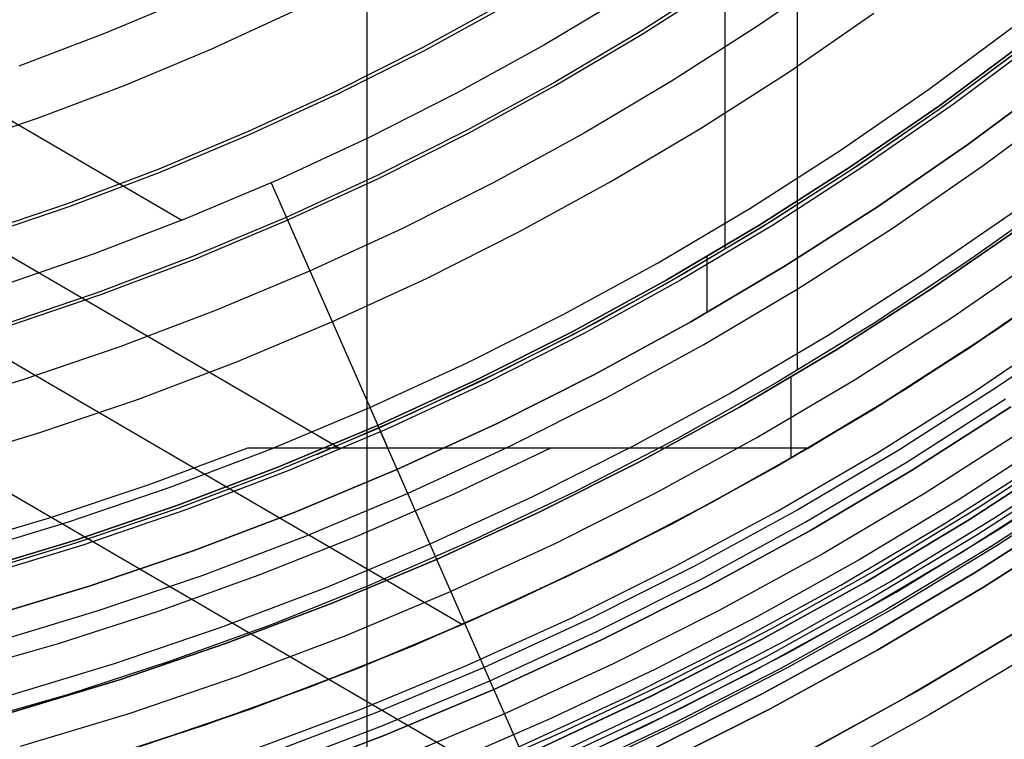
# Model space of a CAD drawing. Header units: millimetres. Extents: x 9001 to 10165, y -167 to 850.
# Tile 82 of 216: x 9601 to 9621, y 417 to 432. Entities that reach past the tile are written whole.
import ezdxf

# ---------------------------------------------------------------- set-up
doc = ezdxf.new("R2010")
doc.units = ezdxf.units.MM
for name, color, linetype in [('1', 7, 'Continuous'), ('COLOR EXT', 7, 'Continuous'), ('luz', 7, 'Continuous')]:
    doc.layers.add(name, color=color, linetype=linetype)

msp = doc.modelspace()

# ---------------------------------------------------------------- linework, layer by layer
at = {"layer": '1', "color": 250, "true_color": 0x111111}
for p, q in [((9616.652, 541.189, 45.792), (9616.652, 424.503, 45.792)), ((9615.151, 441.512, 61.1), (9615.151, 427.014, 61.1)), ((9615.154, 432.65, 241.281), (9613.401, 431.528, 241.281)), ((9610.645, 432.163, 236.621), (9608.878, 431.196, 236.621)), ((9613.401, 431.528, 241.281), (9611.611, 430.466, 241.281)), ((9621.417, 431.331, 282.75), (9619.615, 429.993, 282.75)), ((9619.615, 429.993, 258.715), (9621.417, 431.331, 258.715)), ((9621.417, 431.331, 270.733), (9619.615, 429.993, 270.733)), ((9608.878, 431.196, 236.621), (9607.079, 430.291, 236.621)), ((9621.454, 431.283, 61.1), (9619.651, 429.944, 61.1)), ((9621.38, 431.226, 61.1), (9619.67, 429.957, 61.1)), ((9620.197, 429.18, 258.714), (9622.027, 430.539, 258.714)), ((9622.027, 430.539, 282.75), (9620.197, 429.18, 282.75)), ((9622.027, 430.539, 270.732), (9620.197, 429.18, 270.732)), ((9607.079, 430.291, 236.621), (9605.25, 429.449, 236.621)), ((9611.611, 430.466, 241.281), (9609.785, 429.468, 241.281)), ((9619.615, 429.993, 282.75), (9617.768, 428.719, 282.75)), ((9617.768, 428.719, 258.715), (9619.615, 429.993, 258.715)), ((9619.615, 429.993, 270.733), (9617.768, 428.719, 270.733)), ((9619.651, 429.944, 61.1), (9617.802, 428.668, 61.1)), ((9619.67, 429.957, 61.1), (9617.919, 428.745, 61.1)), ((9609.785, 429.468, 241.281), (9607.926, 428.532, 241.281)), ((9605.25, 429.449, 236.621), (9603.393, 428.67, 236.621)), ((9618.322, 427.886, 258.714), (9620.197, 429.18, 258.714)), ((9620.197, 429.18, 282.75), (9618.322, 427.886, 282.75)), ((9620.197, 429.18, 270.732), (9618.322, 427.886, 270.732)), ((9603.393, 428.67, 236.621), (9601.51, 427.956, 236.621)), ((9617.768, 428.719, 282.75), (9615.879, 427.508, 282.75)), ((9615.879, 427.508, 258.715), (9617.768, 428.719, 258.715)), ((9617.768, 428.719, 270.733), (9615.879, 427.508, 270.733)), ((9617.802, 428.668, 61.1), (9615.911, 427.456, 61.1)), ((9617.919, 428.745, 61.1), (9616.13, 427.592, 61.1)), ((9607.926, 428.532, 241.281), (9606.036, 427.662, 241.281)), ((9622.115, 428.118, 45.792), (9620.195, 426.753, 45.792)), ((9622.115, 428.118, 45.792), (9620.195, 426.753, 45.792)), ((9601.51, 427.956, 236.621), (9599.604, 427.308, 236.621)), ((9616.403, 426.657, 258.714), (9618.322, 427.886, 258.714)), ((9618.322, 427.886, 282.75), (9616.403, 426.657, 282.75)), ((9618.322, 427.886, 270.732), (9616.403, 426.657, 270.732)), ((9606.036, 427.662, 241.281), (9604.117, 426.857, 241.281)), ((9615.879, 427.508, 282.75), (9613.948, 426.364, 282.75)), ((9613.948, 426.364, 258.715), (9615.879, 427.508, 258.715)), ((9615.879, 427.508, 270.733), (9613.948, 426.364, 270.733)), ((9615.911, 427.456, 61.1), (9613.979, 426.311, 61.1)), ((9616.13, 427.592, 61.1), (9614.303, 426.497, 61.1)), ((9621.386, 427.521, 58.12), (9619.452, 426.186, 58.12)), ((9619.452, 426.186, 56.8), (9621.386, 427.521, 56.8)), ((9621.386, 427.521, 57.46), (9619.452, 426.186, 57.46)), ((9604.117, 426.857, 241.281), (9602.171, 426.119, 241.281)), ((9614.773, 426.842, 282.75), (9614.773, 425.684, 282.75)), ((9614.443, 425.495, 258.714), (9616.403, 426.657, 258.714)), ((9616.403, 426.657, 282.75), (9614.443, 425.495, 282.75)), ((9616.403, 426.657, 270.732), (9614.443, 425.495, 270.732)), ((9620.195, 426.753, 45.792), (9618.229, 425.455, 45.792)), ((9620.195, 426.753, 45.792), (9618.229, 425.455, 45.792)), ((9614.303, 426.497, 61.1), (9612.442, 425.463, 61.1)), ((9613.948, 426.364, 282.75), (9611.98, 425.287, 282.75)), ((9611.98, 425.287, 258.715), (9613.948, 426.364, 258.715)), ((9613.948, 426.364, 270.733), (9611.98, 425.287, 270.733)), ((9613.979, 426.311, 61.1), (9612.008, 425.233, 61.1)), ((9619.452, 426.186, 58.12), (9617.474, 424.92, 58.12)), ((9617.474, 424.92, 56.8), (9619.452, 426.186, 56.8)), ((9619.452, 426.186, 57.46), (9617.474, 424.92, 57.46)), ((9620.258, 424.976, 47.3), (9622.232, 426.339, 47.3)), ((9622.232, 426.339, 56.8), (9620.258, 424.976, 56.8)), ((9622.232, 426.339, 52.05), (9620.258, 424.976, 52.05)), ((9602.171, 426.119, 241.281), (9600.201, 425.449, 241.281)), ((9612.442, 425.463, 61.1), (9610.548, 424.49, 61.1)), ((9612.444, 424.402, 258.714), (9614.443, 425.495, 258.714)), ((9614.443, 425.495, 282.75), (9612.444, 424.402, 282.75)), ((9614.443, 425.495, 270.732), (9612.444, 424.402, 270.732)), ((9618.229, 425.455, 45.792), (9616.219, 424.227, 45.792)), ((9618.229, 425.455, 45.792), (9616.219, 424.227, 45.792)), ((9611.98, 425.287, 282.75), (9609.975, 424.279, 282.75)), ((9609.975, 424.279, 258.715), (9611.98, 425.287, 258.715)), ((9611.98, 425.287, 270.733), (9609.975, 424.279, 270.733)), ((9612.008, 425.233, 61.1), (9610.001, 424.223, 61.1)), ((9618.237, 423.682, 47.3), (9620.258, 424.976, 47.3)), ((9620.258, 424.976, 56.8), (9618.237, 423.682, 56.8)), ((9620.258, 424.976, 52.05), (9618.237, 423.682, 52.05)), ((9617.474, 424.92, 58.12), (9615.454, 423.722, 58.12)), ((9615.454, 423.722, 56.8), (9617.474, 424.92, 56.8)), ((9617.474, 424.92, 57.46), (9615.454, 423.722, 57.46)), ((9610.548, 424.49, 61.1), (9608.624, 423.58, 61.1)), ((9610.409, 423.378, 258.714), (9612.444, 424.402, 258.714)), ((9612.444, 424.402, 282.75), (9610.409, 423.378, 282.75)), ((9612.444, 424.402, 270.732), (9610.409, 423.378, 270.732)), ((9616.52, 424.342, 56.8), (9616.52, 422.657, 56.8)), ((9609.975, 424.279, 282.75), (9607.937, 423.34, 282.75)), ((9607.937, 423.34, 258.715), (9609.975, 424.279, 258.715)), ((9609.975, 424.279, 270.733), (9607.937, 423.34, 270.733)), ((9610.001, 424.223, 61.1), (9607.961, 423.284, 61.1)), ((9616.219, 424.227, 45.792), (9614.167, 423.068, 45.792)), ((9616.219, 424.227, 45.792), (9614.167, 423.068, 45.792)), ((9608.624, 423.58, 61.1), (9606.67, 422.733, 61.1)), ((9615.454, 423.722, 58.12), (9613.393, 422.594, 58.12)), ((9613.393, 422.594, 56.8), (9615.454, 423.722, 56.8)), ((9615.454, 423.722, 57.46), (9613.393, 422.594, 57.46)), ((9616.173, 422.458, 47.3), (9618.237, 423.682, 47.3)), ((9618.237, 423.682, 56.8), (9616.173, 422.458, 56.8)), ((9618.237, 423.682, 52.05), (9616.173, 422.458, 52.05)), ((9607.937, 423.34, 282.75), (9605.867, 422.472, 282.75)), ((9605.867, 422.472, 258.715), (9607.937, 423.34, 258.715)), ((9607.937, 423.34, 270.733), (9605.867, 422.472, 270.733)), ((9608.339, 422.425, 258.714), (9610.409, 423.378, 258.714)), ((9610.409, 423.378, 282.75), (9608.339, 422.425, 282.75)), ((9610.409, 423.378, 270.732), (9608.339, 422.425, 270.732)), ((9607.961, 423.284, 61.1), (9605.89, 422.415, 61.1)), ((9614.167, 423.068, 45.792), (9612.077, 421.982, 45.792)), ((9614.167, 423.068, 45.792), (9612.077, 421.982, 45.792)), ((9613.393, 422.594, 58.12), (9611.294, 421.539, 58.12)), ((9611.294, 421.539, 56.8), (9613.393, 422.594, 56.8)), ((9613.393, 422.594, 57.46), (9611.294, 421.539, 57.46)), ((9605.867, 422.472, 282.75), (9603.769, 421.677, 282.75)), ((9603.769, 421.677, 258.715), (9605.867, 422.472, 258.715)), ((9605.867, 422.472, 270.733), (9603.769, 421.677, 270.733)), ((9605.89, 422.415, 61.1), (9603.79, 421.619, 61.1)), ((9606.238, 421.544, 258.714), (9608.339, 422.425, 258.714)), ((9608.339, 422.425, 282.75), (9606.238, 421.544, 282.75)), ((9608.339, 422.425, 270.732), (9606.238, 421.544, 270.732)), ((9614.069, 421.307, 47.3), (9616.173, 422.458, 47.3)), ((9616.173, 422.458, 56.8), (9614.069, 421.307, 56.8)), ((9616.173, 422.458, 52.05), (9614.069, 421.307, 52.05)), ((9612.077, 421.982, 45.792), (9609.95, 420.969, 45.792)), ((9612.077, 421.982, 45.792), (9609.95, 420.969, 45.792)), ((9603.769, 421.677, 282.75), (9601.644, 420.954, 282.75)), ((9601.644, 420.954, 258.715), (9603.769, 421.677, 258.715)), ((9603.769, 421.677, 270.733), (9601.644, 420.954, 270.733)), ((9603.79, 421.619, 61.1), (9601.663, 420.895, 61.1)), ((9604.107, 420.736, 258.714), (9606.238, 421.544, 258.714)), ((9606.238, 421.544, 282.75), (9604.107, 420.736, 282.75)), ((9606.238, 421.544, 270.732), (9604.107, 420.736, 270.732)), ((9611.294, 421.539, 58.12), (9609.161, 420.556, 58.12)), ((9609.161, 420.556, 56.8), (9611.294, 421.539, 56.8)), ((9611.294, 421.539, 57.46), (9609.161, 420.556, 57.46)), ((9611.925, 420.229, 47.3), (9614.069, 421.307, 47.3)), ((9614.069, 421.307, 56.8), (9611.925, 420.229, 56.8)), ((9614.069, 421.307, 52.05), (9611.925, 420.229, 52.05)), ((9601.644, 420.954, 282.75), (9599.496, 420.305, 282.75)), ((9599.496, 420.305, 258.715), (9601.644, 420.954, 258.715)), ((9601.644, 420.954, 270.733), (9599.496, 420.305, 270.733)), ((9601.663, 420.895, 61.1), (9599.513, 420.246, 61.1)), ((9609.95, 420.969, 45.792), (9607.79, 420.03, 45.792)), ((9609.95, 420.969, 45.792), (9607.79, 420.03, 45.792)), ((9601.95, 420.002, 258.714), (9604.107, 420.736, 258.714)), ((9604.107, 420.736, 282.75), (9601.95, 420.002, 282.75)), ((9604.107, 420.736, 270.732), (9601.95, 420.002, 270.732)), ((9609.161, 420.556, 58.12), (9606.994, 419.648, 58.12)), ((9606.994, 419.648, 56.8), (9609.161, 420.556, 56.8)), ((9609.161, 420.556, 57.46), (9606.994, 419.648, 57.46)), ((9609.746, 419.225, 47.3), (9611.925, 420.229, 47.3)), ((9611.925, 420.229, 56.8), (9609.746, 419.225, 56.8)), ((9611.925, 420.229, 52.05), (9609.746, 419.225, 52.05)), ((9599.769, 419.342, 258.714), (9601.95, 420.002, 258.714)), ((9601.95, 420.002, 282.75), (9599.769, 419.342, 282.75)), ((9601.95, 420.002, 270.732), (9599.769, 419.342, 270.732)), ((9607.79, 420.03, 45.792), (9605.724, 419.2, 45.792)), ((9606.994, 419.648, 58.12), (9604.798, 418.815, 58.12)), ((9604.798, 418.815, 56.8), (9606.994, 419.648, 56.8)), ((9606.994, 419.648, 57.46), (9604.798, 418.815, 57.46)), ((9607.533, 418.298, 47.3), (9609.746, 419.225, 47.3)), ((9609.746, 419.225, 56.8), (9607.533, 418.298, 56.8)), ((9609.746, 419.225, 52.05), (9607.533, 418.298, 52.05)), ((9605.724, 419.2, 45.792), (9603.632, 418.441, 45.792)), ((9604.798, 418.815, 58.12), (9602.574, 418.058, 58.12)), ((9602.574, 418.058, 56.8), (9604.798, 418.815, 56.8)), ((9604.798, 418.815, 57.46), (9602.574, 418.058, 57.46)), ((9603.632, 418.441, 45.792), (9601.515, 417.752, 45.792)), ((9605.29, 417.447, 47.3), (9607.533, 418.298, 47.3)), ((9607.533, 418.298, 56.8), (9605.29, 417.447, 56.8)), ((9607.533, 418.298, 52.05), (9605.29, 417.447, 52.05)), ((9602.574, 418.058, 58.12), (9600.325, 417.379, 58.12)), ((9600.325, 417.379, 56.8), (9602.574, 418.058, 56.8)), ((9602.574, 418.058, 57.46), (9600.325, 417.379, 57.46)), ((9601.515, 417.752, 45.792), (9599.377, 417.136, 45.792)), ((9603.019, 416.674, 47.3), (9605.29, 417.447, 47.3)), ((9605.29, 417.447, 56.8), (9603.019, 416.674, 56.8)), ((9605.29, 417.447, 52.05), (9603.019, 416.674, 52.05))]:
    msp.add_line(p, q, dxfattribs=at)
at = {"layer": '1', "color": 29, "true_color": 0x4d342b}
for p, q in [((9592.778, 434.078, 70.562), (9603.874, 427.604, 70.562)), ((9589.11, 433.393, 76.062), (9607.175, 422.853, 76.062)), ((9586.002, 433.031, 42.462), (9609.7, 419.205, 42.462)), ((9581.595, 432.851, 34.462), (9612.877, 414.601, 34.462)), ((9613.177, 432.31, 70.562), (9611.401, 431.249, 70.562)), ((9621.732, 431.391, 76.062), (9619.919, 430.034, 76.062)), ((9611.401, 431.249, 70.562), (9609.59, 430.251, 70.562)), ((9609.59, 430.251, 70.562), (9607.746, 429.316, 70.562)), ((9619.919, 430.034, 76.062), (9618.061, 428.74, 76.062)), ((9607.746, 429.316, 70.562), (9605.87, 428.445, 70.562)), ((9618.061, 428.74, 76.062), (9616.159, 427.511, 76.062)), ((9605.87, 428.445, 70.562), (9603.965, 427.641, 70.562)), ((9605.724, 428.381, 70.562), (9608.15, 422.866, 64.537)), ((9603.965, 427.641, 70.562), (9602.033, 426.903, 70.562)), ((9616.159, 427.511, 76.062), (9614.215, 426.35, 76.062)), ((9602.033, 426.903, 70.562), (9600.077, 426.232, 70.562)), ((9620.898, 425.407, 60.562), (9622.839, 426.779, 60.562)), ((9622.466, 426.507, 42.462), (9620.484, 425.127, 42.462)), ((9622.466, 426.507, 51.512), (9620.484, 425.127, 51.512)), ((9614.215, 426.35, 76.062), (9612.232, 425.256, 76.062)), ((9618.911, 424.102, 60.562), (9620.898, 425.407, 60.562)), ((9612.232, 425.256, 76.062), (9610.213, 424.233, 76.062)), ((9620.484, 425.127, 42.462), (9618.455, 423.817, 42.462)), ((9620.484, 425.127, 51.512), (9618.455, 423.817, 51.512)), ((9610.213, 424.233, 76.062), (9608.158, 423.28, 76.062)), ((9616.88, 422.867, 60.562), (9618.911, 424.102, 60.562)), ((9618.455, 423.817, 42.462), (9616.381, 422.577, 42.462)), ((9618.455, 423.817, 51.512), (9616.381, 422.577, 51.512)), ((9608.158, 423.28, 76.062), (9606.073, 422.399, 76.062)), ((9607.999, 423.209, 76.062), (9612.188, 413.684, 65.657)), ((9605.236, 422.868, 65.657), (9603.19, 422.107, 65.657)), ((9608.202, 422.868, 64.513), (9605.236, 422.868, 65.657)), ((9611.133, 422.867, 63.281), (9608.202, 422.868, 64.513)), ((9611.526, 422.869, 63.109), (9609.537, 421.923, 63.109)), ((9614.027, 422.867, 61.964), (9611.133, 422.867, 63.281)), ((9616.88, 422.867, 60.562), (9614.027, 422.867, 61.964)), ((9614.876, 421.738, 60.562), (9616.88, 422.867, 60.562)), ((9614.876, 421.738, 59.568), (9616.88, 422.867, 59.568)), ((9616.88, 422.867, 60.065), (9614.876, 421.738, 60.065)), ((9616.88, 422.867, 59.568), (9616.88, 422.867, 60.562)), ((9616.381, 422.577, 42.462), (9614.266, 421.411, 42.462)), ((9616.381, 422.577, 51.512), (9614.266, 421.411, 51.512)), ((9606.073, 422.399, 76.062), (9603.957, 421.59, 76.062)), ((9603.19, 422.107, 65.657), (9601.119, 421.416, 65.657)), ((9609.537, 421.923, 63.109), (9607.519, 421.043, 63.109)), ((9612.835, 420.676, 59.568), (9614.876, 421.738, 59.568)), ((9612.836, 420.675, 60.562), (9614.876, 421.738, 60.562)), ((9614.876, 421.738, 60.065), (9612.836, 420.675, 60.065)), ((9603.957, 421.59, 76.062), (9601.815, 420.856, 76.062)), ((9601.119, 421.416, 65.657), (9599.025, 420.795, 65.657)), ((9614.266, 421.411, 42.462), (9612.112, 420.319, 42.462)), ((9614.266, 421.411, 51.512), (9612.112, 420.319, 51.512)), ((9607.519, 421.043, 63.109), (9605.472, 420.229, 63.109)), ((9601.815, 420.856, 76.062), (9599.649, 420.197, 76.062)), ((9610.761, 419.682, 59.568), (9612.835, 420.676, 59.568)), ((9610.761, 419.681, 60.562), (9612.836, 420.675, 60.562)), ((9612.836, 420.675, 60.065), (9610.761, 419.681, 60.065)), ((9612.112, 420.319, 42.462), (9609.92, 419.302, 42.462)), ((9612.112, 420.319, 51.512), (9609.92, 419.302, 51.512)), ((9605.472, 420.229, 63.109), (9603.4, 419.484, 63.109)), ((9608.655, 418.758, 59.568), (9610.761, 419.682, 59.568)), ((9608.655, 418.757, 60.562), (9610.761, 419.681, 60.562)), ((9610.761, 419.681, 60.065), (9608.655, 418.757, 60.065)), ((9603.4, 419.484, 63.109), (9601.304, 418.806, 63.109)), ((9609.92, 419.302, 42.462), (9607.695, 418.362, 42.462)), ((9609.92, 419.302, 51.512), (9607.695, 418.362, 51.512)), ((9621.358, 419.145, 46.264), (9619.12, 417.808, 46.264)), ((9619.12, 417.808, 34.462), (9621.358, 419.145, 34.462)), ((9621.358, 419.145, 40.363), (9619.12, 417.808, 40.363)), ((9601.304, 418.806, 63.109), (9599.187, 418.199, 63.109)), ((9606.519, 417.903, 59.568), (9608.655, 418.758, 59.568)), ((9606.519, 417.902, 60.562), (9608.655, 418.757, 60.562)), ((9608.655, 418.757, 60.065), (9606.519, 417.902, 60.065)), ((9621.651, 418.674, 65.657), (9619.397, 417.326, 65.657)), ((9607.695, 418.362, 42.462), (9605.439, 417.501, 42.462)), ((9607.695, 418.362, 51.512), (9605.439, 417.501, 51.512)), ((9604.356, 417.12, 59.568), (9606.519, 417.903, 59.568)), ((9604.356, 417.119, 60.562), (9606.519, 417.902, 60.562)), ((9606.519, 417.902, 60.065), (9604.356, 417.119, 60.065)), ((9619.12, 417.808, 46.264), (9616.838, 416.549, 46.264)), ((9616.838, 416.549, 34.462), (9619.12, 417.808, 34.462)), ((9619.12, 417.808, 40.363), (9616.838, 416.549, 40.363)), ((9605.439, 417.501, 42.462), (9603.154, 416.717, 42.462)), ((9605.439, 417.501, 51.512), (9603.154, 416.717, 51.512)), ((9619.397, 417.326, 65.657), (9617.097, 416.058, 65.657)), ((9602.169, 416.409, 59.568), (9604.356, 417.12, 59.568)), ((9602.169, 416.407, 60.562), (9604.356, 417.119, 60.562)), ((9604.356, 417.119, 60.065), (9602.169, 416.407, 60.065))]:
    msp.add_line(p, q, dxfattribs=at)
at = {"layer": 'COLOR EXT', "color": 30, "true_color": 0xff8d00}
for p, q in [((9607.724, 414.616, 21.262), (9607.724, 455.479, 21.262)), ((9622.009, 423.098, 19.162), (9619.995, 421.79, 19.162)), ((9622.447, 422.962, -4.938), (9620.388, 421.614, -4.938)), ((9620.719, 421.4, -29.038), (9622.812, 422.778, -29.038)), ((9620.854, 421.19, 21.262), (9622.955, 422.573, 21.262)), ((9622.196, 422.062, 34.462), (9620.074, 420.702, 34.462)), ((9622.196, 422.062, 27.862), (9620.074, 420.702, 27.862)), ((9619.995, 421.79, 19.162), (9617.939, 420.55, 19.162)), ((9620.388, 421.614, -4.938), (9618.285, 420.337, -4.938)), ((9618.579, 420.095, -29.038), (9620.719, 421.4, -29.038)), ((9622.667, 421.354, -29.038), (9620.52, 419.979, -29.038)), ((9620.52, 419.979, -31.038), (9622.667, 421.354, -31.038)), ((9622.667, 421.354, -30.038), (9620.52, 419.979, -30.038)), ((9618.707, 419.88, 21.262), (9620.854, 421.19, 21.262)), ((9620.074, 420.702, 34.462), (9617.906, 419.417, 34.462)), ((9620.074, 420.702, 27.862), (9617.906, 419.417, 27.862)), ((9617.939, 420.55, 19.162), (9615.843, 419.379, 19.162)), ((9618.285, 420.337, -4.938), (9616.139, 419.132, -4.938)), ((9616.396, 418.865, -29.038), (9618.579, 420.095, -29.038)), ((9616.516, 418.645, 21.262), (9618.707, 419.88, 21.262)), ((9620.52, 419.979, -29.038), (9618.327, 418.679, -29.038)), ((9618.327, 418.679, -31.038), (9620.52, 419.979, -31.038)), ((9620.52, 419.979, -30.038), (9618.327, 418.679, -30.038)), ((9615.843, 419.379, 19.162), (9613.709, 418.279, 19.162)), ((9617.906, 419.417, 34.462), (9615.695, 418.208, 34.462)), ((9617.906, 419.417, 27.862), (9615.695, 418.208, 27.862)), ((9616.139, 419.132, -4.938), (9613.953, 418.001, -4.938)), ((9614.172, 417.71, -29.038), (9616.396, 418.865, -29.038)), ((9621.123, 419, 34.462), (9618.896, 417.68, 34.462)), ((9621.123, 419, -31.038), (9618.896, 417.68, -31.038)), ((9621.123, 419, 1.712), (9618.896, 417.68, 1.712)), ((9614.284, 417.487, 21.262), (9616.516, 418.645, 21.262)), ((9618.327, 418.679, -29.038), (9616.09, 417.455, -29.038)), ((9616.09, 417.455, -31.038), (9618.327, 418.679, -31.038)), ((9618.327, 418.679, -30.038), (9616.09, 417.455, -30.038)), ((9613.709, 418.279, 19.162), (9611.539, 417.25, 19.162)), ((9615.695, 418.208, 34.462), (9613.444, 417.075, 34.462)), ((9615.695, 418.208, 27.862), (9613.444, 417.075, 27.862)), ((9613.953, 418.001, -4.938), (9611.731, 416.945, -4.938)), ((9611.909, 416.633, -29.038), (9614.172, 417.71, -29.038)), ((9618.896, 417.68, 34.462), (9616.624, 416.437, 34.462)), ((9618.896, 417.68, -31.038), (9616.624, 416.437, -31.038)), ((9618.896, 417.68, 1.712), (9616.624, 416.437, 1.712)), ((9612.013, 416.405, 21.262), (9614.284, 417.487, 21.262)), ((9616.09, 417.455, -29.038), (9613.813, 416.31, -29.038)), ((9613.813, 416.31, -31.038), (9616.09, 417.455, -31.038)), ((9616.09, 417.455, -30.038), (9613.813, 416.31, -30.038)), ((9611.539, 417.25, 19.162), (9609.337, 416.295, 19.162)), ((9613.444, 417.075, 34.462), (9611.155, 416.021, 34.462)), ((9613.444, 417.075, 27.862), (9611.155, 416.021, 27.862)), ((9611.731, 416.945, -4.938), (9609.474, 415.964, -4.938))]:
    msp.add_line(p, q, dxfattribs=at)
at = {"layer": 'luz', "color": 7, "true_color": 0xffffff}
for p, q in [((9617.575, 432.843, -28.406), (9615.827, 431.637, -28.406)), ((9613.435, 431.474, -28.713), (9615.189, 432.597, -28.713)), ((9604.03, 432.224, -26.895), (9602.269, 431.486, -26.895)), ((9604.494, 431.169, -26.587), (9606.264, 431.984, -26.587)), ((9608.91, 431.136, -27.65), (9610.679, 432.103, -27.65)), ((9616.466, 430.677, -28.098), (9618.246, 431.906, -28.098)), ((9615.827, 431.637, -28.406), (9614.04, 430.492, -28.406)), ((9619.379, 430.323, -29.161), (9621.17, 431.652, -29.161)), ((9602.269, 431.486, -26.895), (9600.484, 430.809, -26.895)), ((9611.643, 430.411, -28.713), (9613.435, 431.474, -28.713)), ((9602.697, 430.415, -26.587), (9604.494, 431.169, -26.587)), ((9607.109, 430.23, -27.65), (9608.91, 431.136, -27.65)), ((9614.644, 429.511, -28.098), (9616.466, 430.677, -28.098)), ((9614.04, 430.492, -28.406), (9612.213, 429.41, -28.406)), ((9600.875, 429.724, -26.587), (9602.697, 430.415, -26.587)), ((9609.815, 429.411, -28.713), (9611.643, 430.411, -28.713)), ((9617.544, 429.056, -29.161), (9619.379, 430.323, -29.161)), ((9605.278, 429.386, -27.65), (9607.109, 430.23, -27.65)), ((9620.513, 428.74, -30.224), (9622.357, 430.109, -30.224)), ((9599.03, 429.096, -26.587), (9600.875, 429.724, -26.587)), ((9612.784, 428.408, -28.098), (9614.644, 429.511, -28.098)), ((9603.419, 428.607, -27.65), (9605.278, 429.386, -27.65)), ((9607.954, 428.475, -28.713), (9609.815, 429.411, -28.713)), ((9612.213, 429.41, -28.406), (9610.351, 428.391, -28.406)), ((9615.666, 427.853, -29.161), (9617.544, 429.056, -29.161)), ((9618.622, 427.435, -30.224), (9620.513, 428.74, -30.224)), ((9601.534, 427.892, -27.65), (9603.419, 428.607, -27.65)), ((9606.062, 427.604, -28.713), (9607.954, 428.475, -28.713)), ((9610.351, 428.391, -28.406), (9608.454, 427.437, -28.406)), ((9610.886, 427.37, -28.098), (9612.784, 428.408, -28.098)), ((9599.625, 427.243, -27.65), (9601.534, 427.892, -27.65)), ((9613.748, 426.716, -29.161), (9615.666, 427.853, -29.161)), ((9621.184, 427.802, -29.917), (9619.261, 426.475, -29.917)), ((9604.14, 426.798, -28.713), (9606.062, 427.604, -28.713)), ((9608.454, 427.437, -28.406), (9606.526, 426.549, -28.406)), ((9616.688, 426.196, -30.224), (9618.622, 427.435, -30.224)), ((9608.954, 426.398, -28.098), (9610.886, 427.37, -28.098)), ((9602.192, 426.06, -28.713), (9604.14, 426.798, -28.713)), ((9619.856, 425.579, -29.63), (9621.81, 426.928, -29.63)), ((9611.791, 425.646, -29.161), (9613.748, 426.716, -29.161)), ((9606.526, 426.549, -28.406), (9604.568, 425.728, -28.406)), ((9606.99, 425.493, -28.098), (9608.954, 426.398, -28.098)), ((9619.261, 426.475, -29.917), (9617.293, 425.214, -29.917)), ((9614.712, 425.024, -30.224), (9616.688, 426.196, -30.224)), ((9600.22, 425.389, -28.713), (9602.192, 426.06, -28.713)), ((9604.568, 425.728, -28.406), (9602.583, 424.975, -28.406)), ((9609.799, 424.644, -29.161), (9611.791, 425.646, -29.161)), ((9617.857, 424.299, -29.63), (9619.856, 425.579, -29.63)), ((9604.995, 424.657, -28.098), (9606.99, 425.493, -28.098)), ((9620.334, 424.05, -26.763), (9622.319, 425.401, -26.763)), ((9622.814, 425.526, -26.798), (9620.811, 424.143, -26.798)), ((9617.293, 425.214, -29.917), (9615.282, 424.022, -29.917)), ((9602.583, 424.975, -28.406), (9600.573, 424.291, -28.406)), ((9612.696, 423.922, -30.224), (9614.712, 425.024, -30.224)), ((9602.973, 423.89, -28.098), (9604.995, 424.657, -28.098)), ((9607.774, 423.711, -29.161), (9609.799, 424.644, -29.161)), ((9600.573, 424.291, -28.406), (9598.54, 423.677, -28.406)), ((9615.815, 423.088, -29.63), (9617.857, 424.299, -29.63)), ((9620.811, 424.143, -26.798), (9618.762, 422.831, -26.798)), ((9615.282, 424.022, -29.917), (9613.232, 422.901, -29.917)), ((9618.305, 422.768, -26.763), (9620.334, 424.05, -26.763)), ((9600.925, 423.193, -28.098), (9602.973, 423.89, -28.098)), ((9610.644, 422.889, -30.224), (9612.696, 423.922, -30.224)), ((9618.919, 422.575, -31.038), (9620.978, 423.893, -31.038)), ((9619.024, 422.405, -26.298), (9621.088, 423.727, -26.298)), ((9621.088, 423.727, -23.538), (9619.024, 422.405, -23.538)), ((9619.024, 422.405, -24.918), (9621.088, 423.727, -24.918)), ((9605.717, 422.849, -29.161), (9607.774, 423.711, -29.161)), ((9598.855, 422.568, -28.098), (9600.925, 423.193, -28.098)), ((9621.393, 423.269, -31.56), (9619.313, 421.937, -31.56)), ((9613.732, 421.948, -29.63), (9615.815, 423.088, -29.63)), ((9603.632, 422.058, -29.161), (9605.717, 422.849, -29.161)), ((9608.557, 421.928, -30.224), (9610.644, 422.889, -30.224)), ((9613.232, 422.901, -29.917), (9611.144, 421.851, -29.917)), ((9616.232, 421.556, -26.763), (9618.305, 422.768, -26.763)), ((9618.762, 422.831, -26.798), (9616.668, 421.59, -26.798)), ((9620.231, 421.389, -25.367), (9622.346, 422.764, -25.355)), ((9620.231, 421.389, -27.367), (9622.346, 422.764, -27.355)), ((9622.346, 422.764, -26.355), (9620.231, 421.389, -26.367)), ((9622.346, 422.764, -28.355), (9620.231, 421.389, -28.367)), ((9620.231, 421.389, -23.538), (9622.346, 422.764, -23.538)), ((9622.346, 422.764, -29.238), (9620.231, 421.389, -29.238)), ((9620.231, 421.389, -24.532), (9622.346, 422.764, -24.532)), ((9620.231, 421.389, -26.788), (9622.346, 422.764, -26.788)), ((9620.231, 421.389, -28.644), (9622.346, 422.764, -28.644)), ((9616.817, 421.329, -31.038), (9618.919, 422.575, -31.038)), ((9619.706, 421.298, -31.038), (9621.808, 422.644, -31.038)), ((9616.916, 421.155, -26.298), (9619.024, 422.405, -26.298)), ((9619.024, 422.405, -23.538), (9616.916, 421.155, -23.538)), ((9616.916, 421.155, -24.918), (9619.024, 422.405, -24.918)), ((9622.532, 422.458, -25.561), (9620.403, 421.074, -25.573)), ((9622.532, 422.458, -27.561), (9620.403, 421.074, -27.573)), ((9622.532, 422.458, -26.147), (9620.403, 421.074, -26.159)), ((9622.532, 422.458, -28.147), (9620.403, 421.074, -28.159)), ((9622.805, 422.21, -25.766), (9620.681, 420.826, -25.778)), ((9622.805, 422.21, -27.766), (9620.681, 420.826, -27.778)), ((9622.805, 422.21, -25.94), (9620.681, 420.826, -25.951)), ((9622.805, 422.21, -27.94), (9620.681, 420.826, -27.951)), ((9622.916, 422.225, -25.853), (9620.808, 420.847, -25.864)), ((9622.916, 422.225, -27.853), (9620.808, 420.847, -27.864)), ((9601.521, 421.339, -29.161), (9603.632, 422.058, -29.161)), ((9606.439, 421.04, -30.224), (9608.557, 421.928, -30.224)), ((9611.611, 420.882, -29.63), (9613.732, 421.948, -29.63)), ((9619.313, 421.937, -31.56), (9617.188, 420.677, -31.56)), ((9611.144, 421.851, -29.917), (9609.021, 420.873, -29.917)), ((9614.119, 420.415, -26.763), (9616.232, 421.556, -26.763)), ((9616.668, 421.59, -26.798), (9614.533, 420.422, -26.798)), ((9622.473, 421.645, -31.038), (9620.336, 420.277, -31.038)), ((9620.336, 420.277, -29.238), (9622.473, 421.645, -29.238)), ((9620.336, 420.277, -30.138), (9622.473, 421.645, -30.138)), ((9599.386, 420.694, -29.161), (9601.521, 421.339, -29.161)), ((9614.673, 420.156, -31.038), (9616.817, 421.329, -31.038)), ((9617.559, 420.026, -31.038), (9619.706, 421.298, -31.038)), ((9618.069, 420.088, -25.379), (9620.231, 421.389, -25.367)), ((9618.069, 420.088, -27.379), (9620.231, 421.389, -27.367)), ((9620.231, 421.389, -26.367), (9618.069, 420.088, -26.379)), ((9620.231, 421.389, -28.367), (9618.069, 420.088, -28.379)), ((9618.069, 420.088, -23.538), (9620.231, 421.389, -23.538)), ((9620.231, 421.389, -29.238), (9618.069, 420.088, -29.238)), ((9618.069, 420.088, -24.532), (9620.231, 421.389, -24.532)), ((9618.069, 420.088, -26.788), (9620.231, 421.389, -26.788)), ((9618.069, 420.088, -28.644), (9620.231, 421.389, -28.644)), ((9614.766, 419.979, -26.298), (9616.916, 421.155, -26.298)), ((9616.916, 421.155, -23.538), (9614.766, 419.979, -23.538)), ((9614.766, 419.979, -24.918), (9616.916, 421.155, -24.918)), ((9620.403, 421.074, -25.573), (9618.227, 419.766, -25.584)), ((9620.403, 421.074, -27.573), (9618.227, 419.766, -27.584)), ((9620.403, 421.074, -26.159), (9618.227, 419.766, -26.171)), ((9620.403, 421.074, -28.159), (9618.227, 419.766, -28.171)), ((9604.291, 420.226, -30.224), (9606.439, 421.04, -30.224)), ((9609.021, 420.873, -29.917), (9606.866, 419.969, -29.917)), ((9609.454, 419.888, -29.63), (9611.611, 420.882, -29.63)), ((9617.188, 420.677, -31.56), (9615.021, 419.492, -31.56)), ((9620.681, 420.826, -25.778), (9618.511, 419.516, -25.79)), ((9620.681, 420.826, -27.778), (9618.511, 419.516, -27.79)), ((9620.681, 420.826, -25.951), (9618.511, 419.516, -25.963)), ((9620.681, 420.826, -27.951), (9618.511, 419.516, -27.963)), ((9620.808, 420.847, -25.864), (9618.654, 419.541, -25.875)), ((9620.808, 420.847, -27.864), (9618.654, 419.541, -27.875)), ((9611.969, 419.347, -26.763), (9614.119, 420.415, -26.763)), ((9614.533, 420.422, -26.798), (9612.359, 419.328, -26.798)), ((9620.336, 420.277, -31.038), (9618.153, 418.983, -31.038)), ((9618.153, 418.983, -29.238), (9620.336, 420.277, -29.238)), ((9618.153, 418.983, -30.138), (9620.336, 420.277, -30.138)), ((9602.116, 419.486, -30.224), (9604.291, 420.226, -30.224)), ((9612.489, 419.058, -31.038), (9614.673, 420.156, -31.038)), ((9615.863, 418.863, -25.39), (9618.069, 420.088, -25.379)), ((9615.863, 418.863, -27.39), (9618.069, 420.088, -27.379)), ((9618.069, 420.088, -26.379), (9615.863, 418.863, -26.39)), ((9618.069, 420.088, -28.379), (9615.863, 418.863, -28.39)), ((9615.863, 418.863, -23.538), (9618.069, 420.088, -23.538)), ((9618.069, 420.088, -29.238), (9615.863, 418.863, -29.238)), ((9615.863, 418.863, -24.532), (9618.069, 420.088, -24.532)), ((9615.863, 418.863, -26.788), (9618.069, 420.088, -26.788)), ((9615.863, 418.863, -28.644), (9618.069, 420.088, -28.644)), ((9606.866, 419.969, -29.917), (9604.681, 419.141, -29.917)), ((9607.265, 418.97, -29.63), (9609.454, 419.888, -29.63)), ((9612.576, 418.877, -26.298), (9614.766, 419.979, -26.298)), ((9614.766, 419.979, -23.538), (9612.576, 418.877, -23.538)), ((9612.576, 418.877, -24.918), (9614.766, 419.979, -24.918)), ((9615.37, 418.828, -31.038), (9617.559, 420.026, -31.038)), ((9618.227, 419.766, -25.584), (9616.008, 418.534, -25.596)), ((9618.227, 419.766, -27.584), (9616.008, 418.534, -27.596)), ((9618.227, 419.766, -26.171), (9616.008, 418.534, -26.182)), ((9618.227, 419.766, -28.171), (9616.008, 418.534, -28.182)), ((9599.917, 418.821, -30.224), (9602.116, 419.486, -30.224)), ((9615.021, 419.492, -31.56), (9612.815, 418.382, -31.56)), ((9618.511, 419.516, -25.79), (9616.296, 418.282, -25.801)), ((9618.511, 419.516, -27.79), (9616.296, 418.282, -27.801)), ((9618.511, 419.516, -25.963), (9616.296, 418.282, -25.974)), ((9618.511, 419.516, -27.963), (9616.296, 418.282, -27.974)), ((9618.654, 419.541, -25.875), (9616.456, 418.311, -25.887)), ((9618.654, 419.541, -27.875), (9616.456, 418.311, -27.887)), ((9609.784, 418.353, -26.763), (9611.969, 419.347, -26.763)), ((9612.359, 419.328, -26.798), (9610.148, 418.31, -26.798)), ((9604.681, 419.141, -29.917), (9602.468, 418.388, -29.917)), ((9610.269, 418.035, -31.038), (9612.489, 419.058, -31.038)), ((9605.045, 418.129, -29.63), (9607.265, 418.97, -29.63)), ((9610.35, 417.852, -26.298), (9612.576, 418.877, -26.298)), ((9612.576, 418.877, -23.538), (9610.35, 417.852, -23.538)), ((9610.35, 417.852, -24.918), (9612.576, 418.877, -24.918)), ((9613.14, 417.706, -31.038), (9615.37, 418.828, -31.038)), ((9613.616, 417.715, -23.538), (9615.863, 418.863, -23.538)), ((9615.863, 418.863, -29.238), (9613.616, 417.715, -29.238)), ((9613.616, 417.715, -24.532), (9615.863, 418.863, -24.532)), ((9613.616, 417.715, -26.788), (9615.863, 418.863, -26.788)), ((9613.616, 417.715, -28.644), (9615.863, 418.863, -28.644)), ((9613.617, 417.715, -25.402), (9615.863, 418.863, -25.39)), ((9613.617, 417.715, -27.402), (9615.863, 418.863, -27.39)), ((9615.863, 418.863, -26.39), (9613.617, 417.715, -26.402)), ((9615.863, 418.863, -28.39), (9613.617, 417.715, -28.402)), ((9618.153, 418.983, -31.038), (9615.927, 417.765, -31.038)), ((9615.927, 417.765, -29.238), (9618.153, 418.983, -29.238)), ((9615.927, 417.765, -30.138), (9618.153, 418.983, -30.138)), ((9616.008, 418.534, -25.596), (9613.746, 417.38, -25.607)), ((9616.008, 418.534, -27.596), (9613.746, 417.38, -27.607)), ((9616.008, 418.534, -26.182), (9613.746, 417.38, -26.194)), ((9616.008, 418.534, -28.182), (9613.746, 417.38, -28.194)), ((9602.468, 418.388, -29.917), (9600.231, 417.712, -29.917)), ((9607.565, 417.434, -26.763), (9609.784, 418.353, -26.763)), ((9610.148, 418.31, -26.798), (9607.904, 417.369, -26.798)), ((9612.815, 418.382, -31.56), (9610.571, 417.349, -31.56)), ((9616.296, 418.282, -25.801), (9614.04, 417.125, -25.812)), ((9616.296, 418.282, -27.801), (9614.04, 417.125, -27.812)), ((9616.296, 418.282, -25.974), (9614.04, 417.125, -25.985)), ((9616.296, 418.282, -27.974), (9614.04, 417.125, -27.985)), ((9616.456, 418.311, -25.887), (9614.218, 417.157, -25.898)), ((9616.456, 418.311, -27.887), (9614.218, 417.157, -27.898)), ((9602.797, 417.364, -29.63), (9605.045, 418.129, -29.63)), ((9608.015, 417.09, -31.038), (9610.269, 418.035, -31.038)), ((9608.089, 416.904, -26.298), (9610.35, 417.852, -26.298)), ((9610.35, 417.852, -23.538), (9608.089, 416.904, -23.538)), ((9608.089, 416.904, -24.918), (9610.35, 417.852, -24.918)), ((9610.873, 416.662, -31.038), (9613.14, 417.706, -31.038)), ((9611.331, 416.646, -25.413), (9613.617, 417.715, -25.402)), ((9611.331, 416.646, -27.413), (9613.617, 417.715, -27.402)), ((9613.617, 417.715, -26.402), (9611.331, 416.646, -26.413)), ((9613.617, 417.715, -28.402), (9611.331, 416.646, -28.413)), ((9611.331, 416.646, -23.538), (9613.616, 417.715, -23.538)), ((9613.616, 417.715, -29.238), (9611.331, 416.646, -29.238)), ((9611.331, 416.646, -24.532), (9613.616, 417.715, -24.532)), ((9611.331, 416.646, -26.788), (9613.616, 417.715, -26.788)), ((9611.331, 416.646, -28.644), (9613.616, 417.715, -28.644)), ((9615.927, 417.765, -31.038), (9613.661, 416.625, -31.038)), ((9613.661, 416.625, -29.238), (9615.927, 417.765, -29.238)), ((9613.661, 416.625, -30.138), (9615.927, 417.765, -30.138)), ((9605.317, 416.592, -26.763), (9607.565, 417.434, -26.763)), ((9600.524, 416.677, -29.63), (9602.797, 417.364, -29.63)), ((9607.904, 417.369, -26.798), (9605.628, 416.506, -26.798)), ((9610.571, 417.349, -31.56), (9608.293, 416.394, -31.56)), ((9613.746, 417.38, -25.607), (9611.446, 416.306, -25.618)), ((9613.746, 417.38, -27.607), (9611.446, 416.306, -27.618)), ((9613.746, 417.38, -26.194), (9611.446, 416.306, -26.205)), ((9613.746, 417.38, -28.194), (9611.446, 416.306, -28.205)), ((9605.73, 416.224, -31.038), (9608.015, 417.09, -31.038)), ((9614.04, 417.125, -25.812), (9611.745, 416.047, -25.823)), ((9614.04, 417.125, -27.812), (9611.745, 416.047, -27.823)), ((9614.04, 417.125, -25.985), (9611.745, 416.047, -25.996)), ((9614.04, 417.125, -27.985), (9611.745, 416.047, -27.996)), ((9614.218, 417.157, -25.898), (9611.941, 416.08, -25.909)), ((9614.218, 417.157, -27.898), (9611.941, 416.08, -27.909)), ((9605.798, 416.035, -26.298), (9608.089, 416.904, -26.298)), ((9608.089, 416.904, -23.538), (9605.798, 416.035, -23.538)), ((9605.798, 416.035, -24.918), (9608.089, 416.904, -24.918))]:
    msp.add_line(p, q, dxfattribs=at)

doc.saveas('drawing.dxf')
